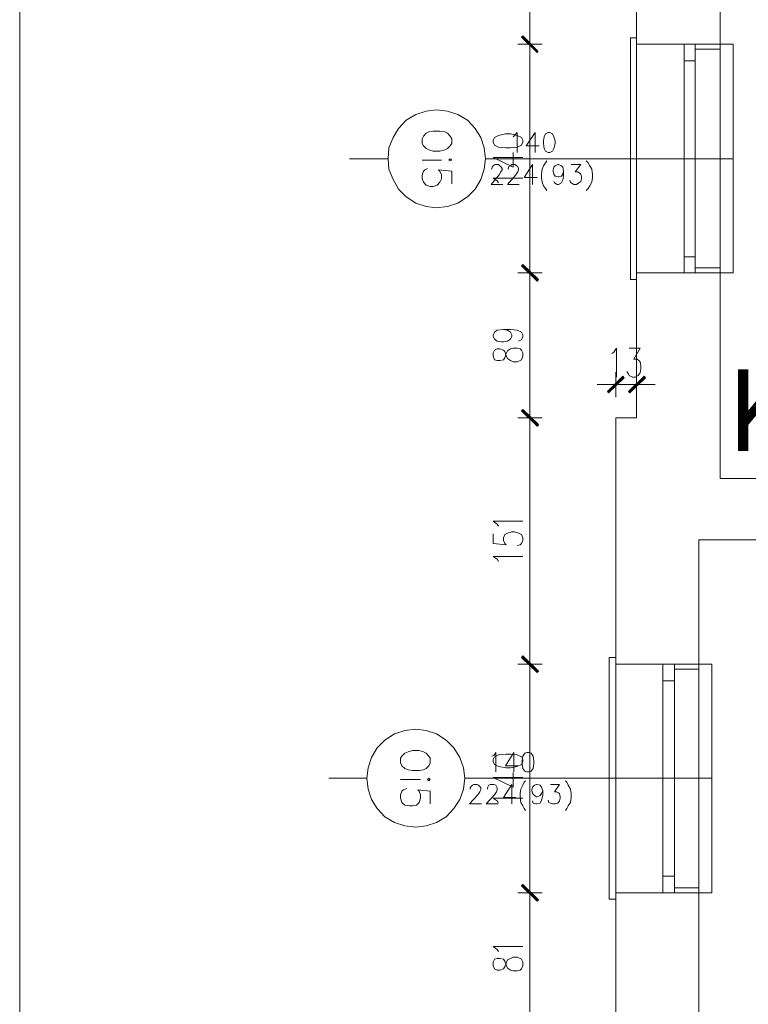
# Model space of a CAD drawing. Header units: inches. Extents: x -1441 to 3871, y -4351 to 2413.
# Tile 13 of 256: x -1441 to -994, y -2587 to -1984. Entities that reach past the tile are written whole.
import ezdxf

# ---------------------------------------------------------------- set-up
doc = ezdxf.new("R2010")
doc.units = ezdxf.units.IN
doc.header["$MEASUREMENT"] = 0
for name, color, linetype in [('at_Entity', 7, 'Continuous'), ('at_Rect', 7, 'Continuous'), ('at_Solid', 7, 'Continuous')]:
    doc.layers.add(name, color=color, linetype=linetype)

msp = doc.modelspace()

# ---------------------------------------------------------------- hatches: boundary and pattern name
at = {"layer": 'at_Solid', "lineweight": 15}
for points in [[(-1123.34835, -2002.94001), (-1133.50795, -1994.47725), (-1132.66215, -1993.62811)], [(-1132.66215, -1993.62811), (-1133.50795, -1994.47725), (-1123.34835, -2003.36457)], [(-1123.77339, -2003.78914), (-1123.34835, -2002.94001), (-1133.50795, -1994.47725)], [(-1133.50795, -1994.47725), (-1123.34835, -2003.36457), (-1123.77339, -2003.78914)], [(-1132.66215, -2133.73588), (-1133.50795, -2134.58502), (-1122.92569, -2143.05255)], [(-1123.34835, -2143.05255), (-1133.50795, -2134.58502), (-1132.66215, -2133.73588)], [(-1133.50795, -2134.58502), (-1122.92569, -2143.05255), (-1123.77339, -2143.89692)], [(-1123.77339, -2143.89692), (-1123.34835, -2143.05255), (-1133.50795, -2134.58502)], [(-1071.28569, -2202.31094), (-1080.17445, -2212.4672), (-1080.59711, -2211.62283)], [(-1070.43751, -2203.1553), (-1071.28569, -2202.31094), (-1080.17445, -2212.4672)], [(-1067.89773, -2211.62283), (-1067.05193, -2212.4672), (-1058.16317, -2202.31094)], [(-1067.05193, -2212.4672), (-1058.16317, -2202.31094), (-1057.31689, -2203.1553)], [(-1132.66215, -2222.62823), (-1133.50795, -2223.47737), (-1122.92569, -2232.3647)], [(-1122.92569, -2231.94013), (-1133.50795, -2223.47737), (-1132.66215, -2222.62823)], [(-1133.50795, -2223.47737), (-1122.92569, -2232.3647), (-1123.77339, -2232.7845)], [(-1123.77339, -2232.7845), (-1122.92569, -2231.94013), (-1133.50795, -2223.47737)], [(-1132.66215, -2373.74141), (-1133.50795, -2374.58578), (-1122.92569, -2383.05331)], [(-1122.92569, -2383.05331), (-1133.50795, -2374.58578), (-1132.66215, -2373.74141)], [(-1133.50795, -2374.58578), (-1122.92569, -2383.05331), (-1123.77339, -2383.90244)], [(-1123.77339, -2383.90244), (-1122.92569, -2383.05331), (-1133.50795, -2374.58578)], [(-1132.66215, -2513.84918), (-1133.50795, -2514.69832), (-1122.92569, -2523.16108)], [(-1122.92569, -2523.16108), (-1133.50795, -2514.27375), (-1132.66215, -2513.84918)], [(-1123.77339, -2524.01022), (-1122.92569, -2523.16108), (-1133.50795, -2514.27375)], [(-1133.50795, -2514.69832), (-1122.92569, -2523.16108), (-1123.77339, -2524.01022)]]:
    msp.add_hatch(color=7, dxfattribs=at).paths.add_polyline_path(points)

# ---------------------------------------------------------------- linework, layer by layer
at = {"layer": 'at_Entity', "color": 7, "lineweight": 15}
for p, q in [((-1062.82007, -875.72358), (-1062.82007, -2227.70875)), ((-1011.60083, -875.72358), (-1011.60083, -2264.95633)), ((-1128.42839, -1933.52059), (-1128.42839, -1993.20831)), ((-1128.42839, -1990.66567), (-1128.42839, -2007.17615)), ((-1128.42839, -2007.17615), (-1128.42839, -1990.66567)), ((-1133.50795, -1994.47725), (-1132.66215, -1993.62811)), ((-1132.66215, -1993.62811), (-1133.50795, -1994.47725)), ((-1123.34835, -2002.94001), (-1133.50795, -1994.47725)), ((-1133.50795, -1994.47725), (-1123.77339, -2003.78914)), ((-1123.34835, -2002.94001), (-1133.50795, -1994.47725)), ((-1133.50795, -1994.47725), (-1123.34835, -2003.36457)), ((-1133.50795, -1994.47725), (-1123.34835, -2003.36457)), ((-1123.77339, -2003.78914), (-1133.50795, -1994.47725)), ((-1133.08529, -1994.05268), (-1123.34835, -2003.36457)), ((-1123.34835, -2003.78914), (-1133.08529, -1994.05268)), ((-1132.66215, -1993.62811), (-1123.34835, -2002.94001)), ((-1123.34835, -2003.36457), (-1132.66215, -1993.62811)), ((-1066.62879, -2143.05255), (-1066.62879, -1994.89705)), ((-1066.62879, -1994.89705), (-1062.82007, -1994.89705)), ((-1062.82007, -2143.05255), (-1062.82007, -1994.89705)), ((-1120.81047, -1998.70863), (-1135.62507, -1998.70863)), ((-1135.62507, -1998.70863), (-1120.81047, -1998.70863)), ((-1123.77339, -2003.78914), (-1123.34835, -2002.94001)), ((-1123.34835, -2003.36457), (-1123.77339, -2003.78914)), ((-1062.82007, -1998.70863), (-1011.60083, -1998.70863)), ((-1026.84238, -1998.70863), (-1062.82007, -1998.70863)), ((-1026.84238, -2001.67107), (-1011.60083, -2001.67107)), ((-1011.60083, -1998.70863), (-1003.55787, -1998.70863)), ((-1011.60083, -2138.8164), (-1011.60083, -1998.70863)), ((-1003.55787, -1998.70863), (-1003.55787, -2138.8164)), ((-1128.42839, -2004.63351), (-1128.42839, -2133.31609)), ((-1033.61163, -2129.07994), (-1033.61163, -2008.86489)), ((-1026.84238, -2129.07994), (-1026.84238, -2008.86489)), ((-1198.27238, -2041.88586), (-1191.92197, -2039.76779)), ((-1191.92197, -2039.76779), (-1185.57299, -2038.91865)), ((-1185.57299, -2038.91865), (-1178.80135, -2039.76779)), ((-1178.80135, -2039.76779), (-1172.45047, -2041.88586)), ((-1208.85321, -2050.34862), (-1204.19821, -2045.26811)), ((-1204.19821, -2045.26811), (-1198.27238, -2041.88586)), ((-1172.45047, -2041.88586), (-1166.52463, -2045.26811)), ((-1166.52463, -2045.26811), (-1161.86821, -2050.34862)), ((-1212.2407, -2055.85371), (-1208.85321, -2050.34862)), ((-1187.68963, -2052.04213), (-1190.22989, -2052.4667)), ((-1183.45587, -2052.04213), (-1187.68963, -2052.04213)), ((-1180.49343, -2052.4667), (-1183.45587, -2052.04213)), ((-1161.86821, -2050.34862), (-1158.48215, -2055.85371)), ((-1214.78095, -2062.20316), (-1212.2407, -2055.85371)), ((-1193.61547, -2055.00457), (-1194.46175, -2056.69808)), ((-1194.46175, -2056.69808), (-1194.46175, -2059.66052)), ((-1191.92197, -2053.31106), (-1193.61547, -2055.00457)), ((-1190.22989, -2052.4667), (-1191.92197, -2053.31106)), ((-1178.80135, -2053.31106), (-1180.49343, -2052.4667)), ((-1177.10737, -2055.00457), (-1178.80135, -2053.31106)), ((-1176.2611, -2056.69808), (-1177.10737, -2055.00457)), ((-1176.2611, -2059.66052), (-1176.2611, -2056.69808)), ((-1158.48215, -2055.85371), (-1156.36503, -2062.20316)), ((-1150.01653, -2055.85371), (-1150.86233, -2057.54721)), ((-1150.86233, -2057.54721), (-1150.86233, -2058.81615)), ((-1147.47675, -2054.58477), (-1150.01653, -2055.85371)), ((-1143.24441, -2053.73563), (-1147.47675, -2054.58477)), ((-1140.28197, -2053.73563), (-1143.24441, -2053.73563)), ((-1136.04821, -2054.58477), (-1140.28197, -2053.73563)), ((-1138.58799, -2055.42914), (-1137.74171, -2054.58477)), ((-1137.74171, -2054.58477), (-1136.04821, -2052.89127)), ((-1136.04821, -2052.89127), (-1136.04821, -2065.1656)), ((-1133.50795, -2055.85371), (-1136.04821, -2054.58477)), ((-1132.66215, -2057.54721), (-1133.50795, -2055.85371)), ((-1132.66215, -2058.81615), (-1132.66215, -2057.54721)), ((-1125.04233, -2052.89127), (-1130.54503, -2060.92945)), ((-1125.04233, -2052.89127), (-1125.04233, -2065.1656)), ((-1119.53963, -2055.42914), (-1119.96277, -2057.96701)), ((-1119.96277, -2057.96701), (-1119.96277, -2059.66052)), ((-1118.69383, -2053.73563), (-1119.53963, -2055.42914)), ((-1116.99985, -2052.89127), (-1118.69383, -2053.73563)), ((-1116.15357, -2052.89127), (-1116.99985, -2052.89127)), ((-1114.46007, -2053.73563), (-1116.15357, -2052.89127)), ((-1113.61379, -2055.42914), (-1114.46007, -2053.73563)), ((-1112.76799, -2057.96701), (-1113.61379, -2055.42914)), ((-1112.76799, -2059.66052), (-1112.76799, -2057.96701)), ((-1215.20362, -2068.97241), (-1214.78095, -2062.20316)), ((-1194.46175, -2059.66052), (-1193.61547, -2060.92945)), ((-1193.61547, -2060.92945), (-1191.92197, -2062.62773)), ((-1191.92197, -2062.62773), (-1190.22989, -2063.4721)), ((-1190.22989, -2063.4721), (-1187.68963, -2064.31647)), ((-1187.68963, -2064.31647), (-1183.45587, -2064.31647)), ((-1183.45587, -2064.31647), (-1180.49343, -2063.4721)), ((-1180.49343, -2063.4721), (-1178.80135, -2062.62773)), ((-1178.80135, -2062.62773), (-1177.10737, -2060.92945)), ((-1177.10737, -2060.92945), (-1176.2611, -2059.66052)), ((-1156.36503, -2062.20316), (-1155.51923, -2068.97241)), ((-1150.86233, -2058.81615), (-1150.01653, -2060.50966)), ((-1150.01653, -2060.50966), (-1147.47675, -2061.77859)), ((-1147.47675, -2061.77859), (-1143.24441, -2062.20316)), ((-1143.24441, -2062.20316), (-1140.28197, -2062.20316)), ((-1140.28197, -2062.20316), (-1136.04821, -2061.77859)), ((-1136.04821, -2061.77859), (-1133.50795, -2060.50966)), ((-1133.50795, -2060.50966), (-1132.66215, -2058.81615)), ((-1130.54503, -2060.92945), (-1122.50255, -2060.92945)), ((-1119.96277, -2059.66052), (-1119.53963, -2062.62773)), ((-1119.53963, -2062.62773), (-1118.69383, -2064.31647)), ((-1118.69383, -2064.31647), (-1116.99985, -2065.1656)), ((-1116.15357, -2065.1656), (-1114.46007, -2064.31647)), ((-1114.46007, -2064.31647), (-1113.61379, -2062.62773)), ((-1113.61379, -2062.62773), (-1112.76799, -2059.66052)), ((-1215.20362, -2068.97241), (-1238.90697, -2068.97241)), ((-1214.78095, -2075.32187), (-1215.20362, -2068.97241)), ((-1182.61007, -2069.82155), (-1194.46175, -2069.82155)), ((-1177.10737, -2068.97241), (-1177.95317, -2069.82155)), ((-1177.95317, -2069.82155), (-1177.10737, -2070.24135)), ((-1176.2611, -2069.82155), (-1177.10737, -2068.97241)), ((-1177.10737, -2070.24135), (-1176.2611, -2069.82155)), ((-1155.51923, -2068.97241), (-1156.36503, -2075.32187)), ((-1003.55787, -2068.97241), (-1155.51923, -2068.97241)), ((-1150.86233, -2068.12805), (-1138.58799, -2074.05293)), ((-1150.86233, -2068.12805), (-1132.66215, -2068.12805)), ((-1138.58799, -2074.05293), (-1138.58799, -2065.1656)), ((-1117.84755, -2070.24135), (-1118.69383, -2071.51506)), ((-1116.99985, -2065.1656), (-1116.15357, -2065.1656)), ((-1093.71963, -2070.24135), (-1092.44879, -2071.51506)), ((-1212.2407, -2081.67609), (-1214.78095, -2075.32187)), ((-1193.61547, -2076.59557), (-1192.76967, -2075.74644)), ((-1192.76967, -2075.74644), (-1191.07569, -2074.90207)), ((-1176.2611, -2076.59557), (-1184.30405, -2075.74644)), ((-1184.30405, -2075.74644), (-1183.45587, -2076.59557)), ((-1156.36503, -2075.32187), (-1158.48215, -2081.67609)), ((-1151.71051, -2074.90207), (-1151.28737, -2073.63313)), ((-1151.71051, -2075.32187), (-1151.71051, -2074.90207)), ((-1151.28737, -2073.63313), (-1150.86233, -2073.20856)), ((-1150.86233, -2073.20856), (-1149.59339, -2072.35942)), ((-1149.59339, -2072.35942), (-1147.47675, -2072.35942)), ((-1147.47675, -2072.35942), (-1146.63047, -2073.20856)), ((-1146.63047, -2073.20856), (-1146.20733, -2073.63313)), ((-1146.20733, -2073.63313), (-1145.35963, -2074.90207)), ((-1145.35963, -2075.74644), (-1146.20733, -2077.01537)), ((-1145.35963, -2074.90207), (-1145.35963, -2075.74644)), ((-1141.55091, -2074.90207), (-1141.12777, -2073.63313)), ((-1141.55091, -2075.32187), (-1141.55091, -2074.90207)), ((-1141.12777, -2073.63313), (-1140.28197, -2073.20856)), ((-1140.28197, -2073.20856), (-1139.43379, -2072.35942)), ((-1139.43379, -2072.35942), (-1137.31905, -2072.35942)), ((-1137.31905, -2072.35942), (-1136.47087, -2073.20856)), ((-1136.47087, -2073.20856), (-1135.62507, -2073.63313)), ((-1135.62507, -2073.63313), (-1135.20193, -2074.90207)), ((-1135.20193, -2075.74644), (-1135.62507, -2077.01537)), ((-1135.20193, -2074.90207), (-1135.20193, -2075.74644)), ((-1126.73631, -2072.35942), (-1131.81588, -2080.40238)), ((-1126.73631, -2072.35942), (-1126.73631, -2084.63853)), ((-1120.81047, -2075.32187), (-1121.23361, -2078.28431)), ((-1119.96277, -2073.20856), (-1120.81047, -2075.32187)), ((-1118.69383, -2071.51506), (-1119.96277, -2073.20856)), ((-1114.03693, -2075.74644), (-1113.61379, -2074.05293)), ((-1114.03693, -2076.59557), (-1114.03693, -2075.74644)), ((-1113.61379, -2074.05293), (-1112.76799, -2073.20856)), ((-1112.76799, -2073.20856), (-1111.07401, -2072.35942)), ((-1111.07401, -2072.35942), (-1110.65087, -2072.35942)), ((-1110.65087, -2072.35942), (-1108.95689, -2073.20856)), ((-1108.95689, -2073.20856), (-1108.11109, -2074.05293)), ((-1108.11109, -2074.05293), (-1107.68795, -2076.59557)), ((-1103.03153, -2072.35942), (-1097.10569, -2072.35942)), ((-1097.10569, -2072.35942), (-1100.49127, -2077.01537)), ((-1092.44879, -2071.51506), (-1091.60299, -2073.20856)), ((-1091.60299, -2073.20856), (-1090.33357, -2075.32187)), ((-1090.33357, -2075.32187), (-1089.90901, -2078.28431)), ((-1208.85321, -2087.60098), (-1212.2407, -2081.67609)), ((-1194.46175, -2078.70888), (-1193.61547, -2076.59557)), ((-1194.46175, -2081.24675), (-1194.46175, -2078.70888)), ((-1193.61547, -2083.36483), (-1194.46175, -2081.24675)), ((-1183.45587, -2076.59557), (-1182.61007, -2078.70888)), ((-1182.61007, -2081.24675), (-1183.45587, -2083.36483)), ((-1182.61007, -2078.70888), (-1182.61007, -2081.24675)), ((-1176.2611, -2084.21396), (-1176.2611, -2076.59557)), ((-1158.48215, -2081.67609), (-1161.86821, -2087.60098)), ((-1147.05361, -2078.70888), (-1152.13317, -2084.63853)), ((-1148.32445, -2082.52046), (-1150.86233, -2080.82695)), ((-1150.86233, -2080.82695), (-1132.66215, -2080.82695)), ((-1146.20733, -2077.01537), (-1147.05361, -2078.70888)), ((-1136.89401, -2078.70888), (-1141.97357, -2084.63853)), ((-1135.62507, -2077.01537), (-1136.89401, -2078.70888)), ((-1131.81588, -2080.40238), (-1123.77339, -2080.40238)), ((-1121.23361, -2078.28431), (-1121.23361, -2080.40238)), ((-1121.23361, -2080.40238), (-1120.81047, -2083.36483)), ((-1113.61379, -2078.28431), (-1114.03693, -2076.59557)), ((-1112.76799, -2079.55802), (-1113.61379, -2078.28431)), ((-1111.07401, -2079.97781), (-1112.76799, -2079.55802)), ((-1110.65087, -2079.97781), (-1111.07401, -2079.97781)), ((-1108.95689, -2079.55802), (-1110.65087, -2079.97781)), ((-1108.11109, -2078.28431), (-1108.95689, -2079.55802)), ((-1108.11109, -2082.09589), (-1108.95689, -2083.7894)), ((-1107.68795, -2076.59557), (-1108.11109, -2078.28431)), ((-1107.68795, -2079.55802), (-1108.11109, -2082.09589)), ((-1107.68795, -2076.59557), (-1107.68795, -2079.55802)), ((-1103.45419, -2083.36483), (-1103.87733, -2082.09589)), ((-1100.49127, -2077.01537), (-1098.79967, -2077.01537)), ((-1098.79967, -2077.01537), (-1097.95149, -2077.86451)), ((-1097.95149, -2077.86451), (-1097.10569, -2078.28431)), ((-1097.10569, -2078.28431), (-1096.68255, -2079.97781)), ((-1096.68255, -2081.24675), (-1097.10569, -2082.94503)), ((-1096.68255, -2079.97781), (-1096.68255, -2081.24675)), ((-1089.90901, -2080.40238), (-1090.33357, -2083.36483)), ((-1089.90901, -2078.28431), (-1089.90901, -2080.40238)), ((-1204.19821, -2092.25215), (-1208.85321, -2087.60098)), ((-1191.92197, -2085.05833), (-1193.61547, -2083.36483)), ((-1189.38171, -2085.90747), (-1191.92197, -2085.05833)), ((-1187.68963, -2085.90747), (-1189.38171, -2085.90747)), ((-1185.14985, -2085.05833), (-1187.68963, -2085.90747)), ((-1183.45587, -2083.36483), (-1185.14985, -2085.05833)), ((-1161.86821, -2087.60098), (-1166.52463, -2092.25215)), ((-1152.13317, -2084.63853), (-1144.93649, -2084.63853)), ((-1147.47675, -2083.7894), (-1148.32445, -2082.52046)), ((-1141.97357, -2084.63853), (-1134.77879, -2084.63853)), ((-1120.81047, -2083.36483), (-1119.96277, -2085.4829)), ((-1119.96277, -2085.4829), (-1118.69383, -2087.17641)), ((-1118.69383, -2087.17641), (-1117.84755, -2088.44534)), ((-1113.19065, -2083.7894), (-1113.61379, -2082.94503)), ((-1111.49715, -2084.63853), (-1113.19065, -2083.7894)), ((-1110.65087, -2084.63853), (-1111.49715, -2084.63853)), ((-1108.95689, -2083.7894), (-1110.65087, -2084.63853)), ((-1103.03153, -2083.7894), (-1103.45419, -2083.36483)), ((-1101.33945, -2084.63853), (-1103.03153, -2083.7894)), ((-1099.64547, -2084.63853), (-1101.33945, -2084.63853)), ((-1098.37463, -2083.7894), (-1099.64547, -2084.63853)), ((-1097.10569, -2082.94503), (-1098.37463, -2083.7894)), ((-1092.44879, -2087.17641), (-1093.71963, -2088.44534)), ((-1091.60299, -2085.4829), (-1092.44879, -2087.17641)), ((-1090.33357, -2083.36483), (-1091.60299, -2085.4829)), ((-1198.27238, -2096.06373), (-1204.19821, -2092.25215)), ((-1166.52463, -2092.25215), (-1172.45047, -2096.06373)), ((-1191.92197, -2098.18181), (-1198.27238, -2096.06373)), ((-1185.57299, -2099.02618), (-1191.92197, -2098.18181)), ((-1178.80135, -2098.18181), (-1185.57299, -2099.02618)), ((-1172.45047, -2096.06373), (-1178.80135, -2098.18181)), ((-1132.66215, -2133.73588), (-1133.50795, -2134.58502)), ((-1133.50795, -2134.58502), (-1132.66215, -2133.73588)), ((-1133.50795, -2134.58502), (-1122.92569, -2143.05255)), ((-1133.50795, -2134.58502), (-1122.92569, -2143.05255)), ((-1123.77339, -2143.89692), (-1133.50795, -2134.58502)), ((-1123.34835, -2143.05255), (-1133.50795, -2134.58502)), ((-1133.50795, -2134.58502), (-1123.77339, -2143.89692)), ((-1123.34835, -2143.05255), (-1133.50795, -2134.58502)), ((-1123.34835, -2143.47235), (-1133.08529, -2134.16045)), ((-1133.08529, -2134.16045), (-1123.34835, -2143.47235)), ((-1122.92569, -2143.05255), (-1132.66215, -2133.73588)), ((-1132.66215, -2133.73588), (-1123.34835, -2143.05255)), ((-1128.42839, -2147.28393), (-1128.42839, -2130.77344)), ((-1128.42839, -2130.77344), (-1128.42839, -2147.28393)), ((-1026.84238, -2135.85396), (-1011.60083, -2135.85396)), ((-1135.62507, -2138.8164), (-1120.81047, -2138.8164)), ((-1120.81047, -2138.8164), (-1135.62507, -2138.8164)), ((-1026.84238, -2138.8164), (-1062.82007, -2138.8164)), ((-1062.82007, -2138.8164), (-1011.60083, -2138.8164)), ((-1003.55787, -2138.8164), (-1011.60083, -2138.8164)), ((-1128.42839, -2222.20366), (-1128.42839, -2144.32149)), ((-1122.92569, -2143.05255), (-1123.77339, -2143.89692)), ((-1123.77339, -2143.89692), (-1123.34835, -2143.05255)), ((-1062.82007, -2143.05255), (-1066.62879, -2143.05255)), ((-1150.86233, -2176.91312), (-1150.01653, -2175.21962)), ((-1150.86233, -2177.75749), (-1150.86233, -2176.91312)), ((-1150.01653, -2179.451), (-1150.86233, -2177.75749)), ((-1150.01653, -2175.21962), (-1148.32445, -2173.95068)), ((-1148.32445, -2173.95068), (-1144.51383, -2173.52611)), ((-1144.51383, -2173.52611), (-1141.97357, -2173.95068)), ((-1144.51383, -2173.52611), (-1140.28197, -2173.52611)), ((-1141.97357, -2173.95068), (-1140.28197, -2175.21962)), ((-1140.28197, -2173.52611), (-1136.04821, -2173.95068)), ((-1140.28197, -2175.21962), (-1139.43379, -2176.91312)), ((-1139.43379, -2177.75749), (-1140.28197, -2179.451)), ((-1139.43379, -2176.91312), (-1139.43379, -2177.75749)), ((-1136.04821, -2173.95068), (-1133.50795, -2175.21962)), ((-1133.50795, -2175.21962), (-1132.66215, -2176.91312)), ((-1132.66215, -2178.18206), (-1133.50795, -2179.87556)), ((-1132.66215, -2176.91312), (-1132.66215, -2178.18206)), ((-1148.32445, -2180.71993), (-1150.01653, -2179.451)), ((-1145.78467, -2181.1445), (-1148.32445, -2180.71993)), ((-1144.51383, -2181.1445), (-1145.78467, -2181.1445)), ((-1141.97357, -2180.71993), (-1144.51383, -2181.1445)), ((-1140.28197, -2179.451), (-1141.97357, -2180.71993)), ((-1140.28197, -2185.38065), (-1138.58799, -2184.95608)), ((-1138.58799, -2184.95608), (-1136.04821, -2184.95608)), ((-1136.04821, -2184.95608), (-1134.35423, -2185.38065)), ((-1133.50795, -2179.87556), (-1135.20193, -2180.71993)), ((-1076.78839, -2187.49395), (-1075.09441, -2184.95608)), ((-1075.09441, -2184.95608), (-1075.09441, -2202.73073)), ((-1067.47459, -2184.95608), (-1060.70295, -2184.95608)), ((-1060.70295, -2184.95608), (-1064.51215, -2191.72533)), ((-1150.01653, -2186.22502), (-1150.86233, -2187.91852)), ((-1150.86233, -2187.91852), (-1150.86233, -2190.0366)), ((-1150.86233, -2190.0366), (-1150.01653, -2192.15467)), ((-1148.32445, -2185.38065), (-1150.01653, -2186.22502)), ((-1146.63047, -2185.38065), (-1148.32445, -2185.38065)), ((-1144.51383, -2186.22502), (-1146.63047, -2185.38065)), ((-1143.66755, -2187.07416), (-1144.51383, -2186.22502)), ((-1144.51383, -2192.15467), (-1143.66755, -2190.88097)), ((-1142.82175, -2189.61203), (-1143.66755, -2187.07416)), ((-1143.66755, -2190.88097), (-1142.82175, -2188.34309)), ((-1142.82175, -2188.34309), (-1141.97357, -2186.64959)), ((-1141.97357, -2191.30553), (-1142.82175, -2189.61203)), ((-1141.97357, -2186.64959), (-1140.28197, -2185.38065)), ((-1134.35423, -2185.38065), (-1133.50795, -2186.22502)), ((-1133.50795, -2186.22502), (-1132.66215, -2187.91852)), ((-1132.66215, -2190.0366), (-1133.50795, -2192.15467)), ((-1132.66215, -2187.91852), (-1132.66215, -2190.0366)), ((-1078.05733, -2188.34309), (-1076.78839, -2187.49395)), ((-1150.01653, -2192.15467), (-1148.32445, -2192.57447)), ((-1148.32445, -2192.57447), (-1146.63047, -2192.57447)), ((-1146.63047, -2192.57447), (-1144.51383, -2192.15467)), ((-1140.28197, -2192.57447), (-1141.97357, -2191.30553)), ((-1138.58799, -2193.42361), (-1140.28197, -2192.57447)), ((-1136.04821, -2193.42361), (-1138.58799, -2193.42361)), ((-1134.35423, -2192.57447), (-1136.04821, -2193.42361)), ((-1133.50795, -2192.15467), (-1134.35423, -2192.57447)), ((-1064.51215, -2191.72533), (-1062.39503, -2191.72533)), ((-1062.39503, -2191.72533), (-1061.54923, -2192.57447)), ((-1061.54923, -2192.57447), (-1060.70295, -2193.42361)), ((-1060.70295, -2193.42361), (-1060.27981, -2195.96148)), ((-1060.27981, -2195.96148), (-1060.27981, -2197.65499)), ((-1080.59711, -2211.62283), (-1071.28569, -2202.31094)), ((-1071.28569, -2202.31094), (-1080.17445, -2212.4672)), ((-1071.28569, -2202.31094), (-1080.17445, -2212.4672)), ((-1080.17445, -2212.0474), (-1070.86255, -2202.73073)), ((-1080.17445, -2212.4672), (-1070.43751, -2203.1553)), ((-1075.51755, -2199.76829), (-1075.51755, -2215.00984)), ((-1070.43751, -2203.1553), (-1071.28569, -2202.31094)), ((-1067.89773, -2201.042), (-1068.74591, -2199.34849)), ((-1067.47459, -2201.88637), (-1067.89773, -2201.042)), ((-1058.16317, -2202.31094), (-1067.89773, -2211.62283)), ((-1065.35985, -2202.73073), (-1067.47459, -2201.88637)), ((-1057.74003, -2202.73073), (-1067.47459, -2212.0474)), ((-1067.05193, -2212.4672), (-1058.16317, -2202.31094)), ((-1067.05193, -2212.4672), (-1058.16317, -2202.31094)), ((-1057.31689, -2203.1553), (-1067.05193, -2212.4672)), ((-1063.66587, -2202.73073), (-1065.35985, -2202.73073)), ((-1061.97189, -2201.88637), (-1063.66587, -2202.73073)), ((-1062.82007, -2215.00984), (-1062.82007, -2199.76829)), ((-1060.70295, -2200.19286), (-1061.97189, -2201.88637)), ((-1060.27981, -2197.65499), (-1060.70295, -2200.19286)), ((-1058.16317, -2202.31094), (-1057.31689, -2203.1553)), ((-1081.44339, -2207.39145), (-1086.94609, -2207.39145)), ((-1083.98317, -2207.39145), (-1067.47459, -2207.39145)), ((-1062.82007, -2207.39145), (-1075.51755, -2207.39145)), ((-1054.35445, -2207.39145), (-1070.86255, -2207.39145)), ((-1056.89232, -2207.39145), (-1051.38962, -2207.39145)), ((-1080.17445, -2212.4672), (-1080.59711, -2211.62283)), ((-1067.89773, -2211.62283), (-1067.05193, -2212.4672)), ((-1128.42839, -2236.17151), (-1128.42839, -2219.66579)), ((-1128.42839, -2219.66579), (-1128.42839, -2236.17151)), ((-1132.66215, -2222.62823), (-1133.50795, -2223.47737)), ((-1133.50795, -2223.47737), (-1132.66215, -2222.62823)), ((-1133.50795, -2223.47737), (-1122.92569, -2232.3647)), ((-1133.50795, -2223.47737), (-1122.92569, -2232.3647)), ((-1123.77339, -2232.7845), (-1133.50795, -2223.47737)), ((-1122.92569, -2231.94013), (-1133.50795, -2223.47737)), ((-1133.50795, -2223.47737), (-1123.77339, -2232.7845)), ((-1122.92569, -2231.94013), (-1133.50795, -2223.47737)), ((-1123.34835, -2232.3647), (-1133.08529, -2223.0528)), ((-1133.08529, -2223.0528), (-1123.34835, -2232.3647)), ((-1122.92569, -2232.3647), (-1132.66215, -2222.62823)), ((-1132.66215, -2222.62823), (-1122.92569, -2231.94013)), ((-1135.62507, -2227.70875), (-1120.81047, -2227.70875)), ((-1120.81047, -2227.70875), (-1135.62507, -2227.70875)), ((-1123.77339, -2232.7845), (-1122.92569, -2231.94013)), ((-1122.92569, -2232.3647), (-1123.77339, -2232.7845)), ((-1075.51755, -2227.70875), (-1075.51755, -3113.65071)), ((-1075.51755, -2227.70875), (-1062.82007, -2227.70875)), ((-1128.42839, -2373.31684), (-1128.42839, -2233.63363)), ((-1011.60083, -2264.95633), (-468.51981, -2264.95633)), ((-1148.32445, -2292.89202), (-1150.86233, -2291.19851)), ((-1150.86233, -2291.19851), (-1132.66215, -2291.19851)), ((-1147.47675, -2294.16096), (-1148.32445, -2292.89202)), ((-1150.86233, -2298.82167), (-1150.86233, -2304.74656)), ((-1144.51383, -2301.35955), (-1143.66755, -2299.24147)), ((-1143.66755, -2299.24147), (-1141.97357, -2298.39711)), ((-1141.97357, -2298.39711), (-1139.43379, -2297.55274)), ((-1139.43379, -2297.55274), (-1137.74171, -2297.55274)), ((-1137.74171, -2297.55274), (-1135.20193, -2298.39711)), ((-1135.20193, -2298.39711), (-1133.50795, -2299.24147)), ((-1133.50795, -2299.24147), (-1132.66215, -2301.35955)), ((-1150.86233, -2304.74656), (-1142.82175, -2305.5957)), ((-1144.51383, -2303.05305), (-1144.51383, -2301.35955)), ((-1143.66755, -2304.74656), (-1144.51383, -2303.05305)), ((-1142.82175, -2305.5957), (-1143.66755, -2304.74656)), ((-1134.35423, -2305.5957), (-1136.04821, -2306.0155)), ((-1133.50795, -2304.74656), (-1134.35423, -2305.5957)), ((-1132.66215, -2303.05305), (-1133.50795, -2304.74656)), ((-1132.66215, -2301.35955), (-1132.66215, -2303.05305)), ((-1024.7243, -2302.62848), (-436.77255, -2302.62848)), ((-1024.7243, -2376.70385), (-1024.7243, -2302.62848)), ((-1148.32445, -2314.48302), (-1150.86233, -2312.78952)), ((-1150.86233, -2312.78952), (-1132.66215, -2312.78952)), ((-1147.47675, -2315.75196), (-1148.32445, -2314.48302)), ((-1128.42839, -2386.86489), (-1128.42839, -2370.3544)), ((-1128.42839, -2370.3544), (-1128.42839, -2386.86489)), ((-1132.66215, -2373.74141), (-1133.50795, -2374.58578)), ((-1133.50795, -2374.58578), (-1132.66215, -2373.74141)), ((-1133.50795, -2374.58578), (-1122.92569, -2383.05331)), ((-1133.50795, -2374.58578), (-1122.92569, -2383.05331)), ((-1123.77339, -2383.90244), (-1133.50795, -2374.58578)), ((-1122.92569, -2383.05331), (-1133.50795, -2374.58578)), ((-1133.50795, -2374.58578), (-1123.77339, -2383.90244)), ((-1122.92569, -2383.05331), (-1133.50795, -2374.58578)), ((-1123.34835, -2383.47787), (-1133.08529, -2374.16598)), ((-1133.08529, -2374.16598), (-1123.34835, -2383.47787)), ((-1122.92569, -2383.05331), (-1132.66215, -2373.74141)), ((-1132.66215, -2373.74141), (-1122.92569, -2383.05331)), ((-1079.75131, -2522.74128), (-1079.75131, -2374.58578)), ((-1079.75131, -2374.58578), (-1075.51755, -2374.58578)), ((-1075.51755, -2522.74128), (-1075.51755, -2374.58578)), ((-1024.7243, -2376.70385), (-1024.7243, -3068.77997)), ((-1135.62507, -2378.82193), (-1120.81047, -2378.82193)), ((-1120.81047, -2378.82193), (-1135.62507, -2378.82193)), ((-1122.92569, -2383.05331), (-1123.77339, -2383.90244)), ((-1123.77339, -2383.90244), (-1122.92569, -2383.05331)), ((-1039.53795, -2378.82193), (-1075.51755, -2378.82193)), ((-1075.51755, -2378.82193), (-1024.7243, -2378.82193)), ((-1039.53795, -2381.78437), (-1024.7243, -2381.78437)), ((-1024.7243, -2378.82193), (-1016.68135, -2378.82193)), ((-1024.7243, -2518.9297), (-1024.7243, -2378.82193)), ((-1016.68135, -2378.82193), (-1016.68135, -2518.9297)), ((-1128.42839, -2513.00482), (-1128.42839, -2384.32224)), ((-1046.73463, -2508.77344), (-1046.73463, -2388.98296)), ((-1039.53795, -2508.77344), (-1039.53795, -2388.98296)), ((-1211.39299, -2421.57459), (-1205.04401, -2419.45652)), ((-1205.04401, -2419.45652), (-1198.27238, -2418.61215)), ((-1198.27238, -2418.61215), (-1191.92197, -2419.45652)), ((-1191.92197, -2419.45652), (-1185.57299, -2421.57459)), ((-1221.97573, -2430.03735), (-1217.31883, -2425.38618)), ((-1217.31883, -2425.38618), (-1211.39299, -2421.57459)), ((-1185.57299, -2421.57459), (-1179.64715, -2425.38618)), ((-1179.64715, -2425.38618), (-1174.99025, -2430.03735)), ((-1225.36131, -2435.96701), (-1221.97573, -2430.03735)), ((-1200.38759, -2431.73086), (-1202.92737, -2432.58)), ((-1196.15573, -2431.73086), (-1200.38759, -2431.73086)), ((-1193.61547, -2432.58), (-1196.15573, -2431.73086)), ((-1174.99025, -2430.03735), (-1171.18153, -2435.96701)), ((-1227.47843, -2442.31646), (-1225.36131, -2435.96701)), ((-1206.738, -2435.11787), (-1207.58427, -2436.39158)), ((-1207.58427, -2436.39158), (-1207.58427, -2439.35402)), ((-1205.04401, -2433.42436), (-1206.738, -2435.11787)), ((-1202.92737, -2432.58), (-1205.04401, -2433.42436)), ((-1191.92197, -2433.42436), (-1193.61547, -2432.58)), ((-1190.22989, -2435.11787), (-1191.92197, -2433.42436)), ((-1189.38171, -2436.39158), (-1190.22989, -2435.11787)), ((-1189.38171, -2439.35402), (-1189.38171, -2436.39158)), ((-1171.18153, -2435.96701), (-1169.06441, -2442.31646)), ((-1151.71051, -2435.11787), (-1150.43967, -2434.6933)), ((-1150.01653, -2435.54244), (-1150.86233, -2437.23594)), ((-1150.86233, -2437.23594), (-1150.86233, -2438.50488)), ((-1150.86233, -2438.50488), (-1150.01653, -2440.19839)), ((-1150.43967, -2434.6933), (-1149.17025, -2433.00457)), ((-1147.47675, -2434.2735), (-1150.01653, -2435.54244)), ((-1149.17025, -2433.00457), (-1149.17025, -2444.85433)), ((-1142.82175, -2433.84893), (-1147.47675, -2434.2735)), ((-1138.16485, -2433.00457), (-1143.24441, -2441.04275)), ((-1140.28197, -2433.84893), (-1142.82175, -2433.84893)), ((-1136.04821, -2434.2735), (-1140.28197, -2433.84893)), ((-1138.16485, -2433.00457), (-1138.16485, -2444.85433)), ((-1133.50795, -2435.54244), (-1136.04821, -2434.2735)), ((-1132.66215, -2437.23594), (-1133.50795, -2435.54244)), ((-1133.50795, -2440.19839), (-1132.66215, -2438.50488)), ((-1132.66215, -2435.11787), (-1133.08529, -2438.08031)), ((-1133.08529, -2438.08031), (-1133.08529, -2439.77382)), ((-1131.39131, -2433.42436), (-1132.66215, -2435.11787)), ((-1132.66215, -2438.50488), (-1132.66215, -2437.23594)), ((-1130.12237, -2433.00457), (-1131.39131, -2433.42436)), ((-1128.85153, -2433.00457), (-1130.12237, -2433.00457)), ((-1127.58211, -2433.42436), (-1128.85153, -2433.00457)), ((-1126.31317, -2435.11787), (-1127.58211, -2433.42436)), ((-1125.88861, -2438.08031), (-1126.31317, -2435.11787)), ((-1125.88861, -2439.77382), (-1125.88861, -2438.08031)), ((-1228.32423, -2448.66591), (-1227.47843, -2442.31646)), ((-1207.58427, -2439.35402), (-1206.738, -2441.04275)), ((-1206.738, -2441.04275), (-1205.04401, -2442.73626)), ((-1205.04401, -2442.73626), (-1202.92737, -2443.5854)), ((-1202.92737, -2443.5854), (-1200.38759, -2444.00997)), ((-1200.38759, -2444.00997), (-1196.15573, -2444.00997)), ((-1196.15573, -2444.00997), (-1193.61547, -2443.5854)), ((-1193.61547, -2443.5854), (-1191.92197, -2442.73626)), ((-1191.92197, -2442.73626), (-1190.22989, -2441.04275)), ((-1190.22989, -2441.04275), (-1189.38171, -2439.35402)), ((-1169.06441, -2442.31646), (-1168.21861, -2448.66591)), ((-1150.01653, -2440.19839), (-1147.47675, -2441.46732)), ((-1147.47675, -2441.46732), (-1142.82175, -2442.31646)), ((-1143.24441, -2441.04275), (-1135.62507, -2441.04275)), ((-1142.82175, -2442.31646), (-1140.28197, -2442.31646)), ((-1140.28197, -2442.31646), (-1136.04821, -2441.46732)), ((-1136.04821, -2441.46732), (-1133.50795, -2440.19839)), ((-1133.08529, -2439.77382), (-1132.66215, -2442.73626)), ((-1132.66215, -2442.73626), (-1131.39131, -2444.42977)), ((-1131.39131, -2444.42977), (-1130.12237, -2444.85433)), ((-1128.85153, -2444.85433), (-1127.58211, -2444.42977)), ((-1127.58211, -2444.42977), (-1126.31317, -2442.73626)), ((-1126.31317, -2442.73626), (-1125.88861, -2439.77382)), ((-1228.32423, -2448.66591), (-1251.60635, -2448.66591)), ((-1227.47843, -2455.43994), (-1228.32423, -2448.66591)), ((-1195.30946, -2449.51028), (-1207.58427, -2449.51028)), ((-1190.22989, -2448.66591), (-1191.07569, -2449.51028)), ((-1191.07569, -2449.51028), (-1190.22989, -2450.35942)), ((-1189.38171, -2449.51028), (-1190.22989, -2448.66591)), ((-1190.22989, -2450.35942), (-1189.38171, -2449.51028)), ((-1168.21861, -2448.66591), (-1169.06441, -2455.43994)), ((-1016.68135, -2448.66591), (-1168.21861, -2448.66591)), ((-1150.86233, -2448.24135), (-1138.58799, -2454.16623)), ((-1150.86233, -2448.24135), (-1132.66215, -2448.24135)), ((-1138.58799, -2454.16623), (-1138.58799, -2445.2789)), ((-1130.96817, -2450.35942), (-1131.81588, -2451.20379)), ((-1130.12237, -2444.85433), (-1128.85153, -2444.85433)), ((-1106.41711, -2450.35942), (-1105.57131, -2451.20379)), ((-1225.36131, -2461.78462), (-1227.47843, -2455.43994)), ((-1206.738, -2456.70887), (-1205.89029, -2455.85974)), ((-1205.89029, -2455.85974), (-1203.77508, -2455.01537)), ((-1189.38171, -2456.70887), (-1197.00153, -2455.85974)), ((-1197.00153, -2455.85974), (-1196.15573, -2456.70887)), ((-1169.06441, -2455.43994), (-1171.18153, -2461.78462)), ((-1164.83065, -2454.5908), (-1164.40799, -2453.74166)), ((-1164.83065, -2455.43994), (-1164.83065, -2454.5908)), ((-1164.40799, -2453.74166), (-1163.56171, -2452.89729)), ((-1163.56171, -2452.89729), (-1162.71591, -2452.47272)), ((-1162.71591, -2452.47272), (-1160.59879, -2452.47272)), ((-1160.59879, -2452.47272), (-1159.75299, -2452.89729)), ((-1159.75299, -2452.89729), (-1158.90529, -2453.74166)), ((-1158.90529, -2453.74166), (-1158.48215, -2454.5908)), ((-1158.48215, -2455.85974), (-1158.90529, -2457.12867)), ((-1158.48215, -2454.5908), (-1158.48215, -2455.85974)), ((-1154.25029, -2454.5908), (-1153.82716, -2453.74166)), ((-1154.25029, -2455.43994), (-1154.25029, -2454.5908)), ((-1153.82716, -2453.74166), (-1153.40211, -2452.89729)), ((-1153.40211, -2452.89729), (-1152.55631, -2452.47272)), ((-1152.55631, -2452.47272), (-1150.43967, -2452.47272)), ((-1150.43967, -2452.47272), (-1149.17025, -2452.89729)), ((-1149.17025, -2452.89729), (-1148.74759, -2453.74166)), ((-1148.74759, -2453.74166), (-1148.32445, -2454.5908)), ((-1148.32445, -2455.85974), (-1148.74759, -2457.12867)), ((-1148.32445, -2454.5908), (-1148.32445, -2455.85974)), ((-1139.43379, -2452.47272), (-1144.51383, -2460.51568)), ((-1139.43379, -2452.47272), (-1139.43379, -2464.32726)), ((-1133.93109, -2455.43994), (-1134.35423, -2457.97781)), ((-1132.66215, -2452.89729), (-1133.93109, -2455.43994)), ((-1131.81588, -2451.20379), (-1132.66215, -2452.89729)), ((-1127.15945, -2455.85974), (-1126.73631, -2454.16623)), ((-1127.15945, -2456.2843), (-1127.15945, -2455.85974)), ((-1126.73631, -2457.97781), (-1127.15945, -2456.2843)), ((-1126.73631, -2454.16623), (-1125.46547, -2452.89729)), ((-1125.46547, -2452.89729), (-1124.19653, -2452.47272)), ((-1124.19653, -2452.47272), (-1123.77339, -2452.47272)), ((-1123.77339, -2452.47272), (-1122.07941, -2452.89729)), ((-1122.07941, -2452.89729), (-1121.23361, -2454.16623)), ((-1121.23361, -2454.16623), (-1120.38591, -2456.2843)), ((-1120.38591, -2456.2843), (-1121.23361, -2457.97781)), ((-1120.38591, -2456.2843), (-1120.38591, -2459.24675)), ((-1115.73091, -2452.47272), (-1110.22821, -2452.47272)), ((-1110.22821, -2452.47272), (-1113.19065, -2457.12867)), ((-1105.57131, -2451.20379), (-1104.72503, -2452.89729)), ((-1104.72503, -2452.89729), (-1103.45419, -2455.43994)), ((-1103.45419, -2455.43994), (-1103.03153, -2457.97781)), ((-1221.97573, -2467.28971), (-1225.36131, -2461.78462)), ((-1207.58427, -2458.82218), (-1206.738, -2456.70887)), ((-1207.58427, -2460.94025), (-1207.58427, -2458.82218)), ((-1206.738, -2463.47813), (-1207.58427, -2460.94025)), ((-1196.15573, -2456.70887), (-1195.30946, -2458.82218)), ((-1195.30946, -2460.94025), (-1196.15573, -2463.47813)), ((-1195.30946, -2458.82218), (-1195.30946, -2460.94025)), ((-1189.38171, -2464.32726), (-1189.38171, -2456.70887)), ((-1171.18153, -2461.78462), (-1174.99025, -2467.28971)), ((-1160.17613, -2458.82218), (-1165.25569, -2464.32726)), ((-1158.90529, -2457.12867), (-1160.17613, -2458.82218)), ((-1150.01653, -2458.82218), (-1155.09609, -2464.32726)), ((-1148.32445, -2462.63376), (-1150.86233, -2460.94025)), ((-1150.86233, -2460.94025), (-1132.66215, -2460.94025)), ((-1148.74759, -2457.12867), (-1150.01653, -2458.82218)), ((-1147.47675, -2463.90269), (-1148.32445, -2462.63376)), ((-1144.51383, -2460.51568), (-1136.89401, -2460.51568)), ((-1134.35423, -2457.97781), (-1134.35423, -2460.51568)), ((-1134.35423, -2460.51568), (-1133.93109, -2463.47813)), ((-1125.46547, -2459.24675), (-1126.73631, -2457.97781)), ((-1126.31317, -2463.90269), (-1126.73631, -2462.63376)), ((-1124.19653, -2460.09111), (-1125.46547, -2459.24675)), ((-1123.77339, -2460.09111), (-1124.19653, -2460.09111)), ((-1122.07941, -2459.24675), (-1123.77339, -2460.09111)), ((-1121.23361, -2457.97781), (-1122.07941, -2459.24675)), ((-1121.23361, -2462.20919), (-1122.07941, -2463.90269)), ((-1120.38591, -2459.24675), (-1121.23361, -2462.20919)), ((-1116.57671, -2463.47813), (-1116.99985, -2462.20919)), ((-1113.19065, -2457.12867), (-1111.91981, -2457.12867)), ((-1111.91981, -2457.12867), (-1110.65087, -2457.55324)), ((-1110.22821, -2462.63376), (-1111.07401, -2463.90269)), ((-1110.65087, -2457.55324), (-1110.22821, -2457.97781)), ((-1110.22821, -2457.97781), (-1109.80507, -2460.09111)), ((-1109.80507, -2460.94025), (-1110.22821, -2462.63376)), ((-1109.80507, -2460.09111), (-1109.80507, -2460.94025)), ((-1103.03153, -2460.51568), (-1103.45419, -2463.47813)), ((-1103.03153, -2457.97781), (-1103.03153, -2460.51568)), ((-1217.31883, -2472.37022), (-1221.97573, -2467.28971)), ((-1205.04401, -2465.17163), (-1206.738, -2463.47813)), ((-1202.08109, -2465.5962), (-1205.04401, -2465.17163)), ((-1200.38759, -2465.5962), (-1202.08109, -2465.5962)), ((-1197.84733, -2465.17163), (-1200.38759, -2465.5962)), ((-1196.15573, -2463.47813), (-1197.84733, -2465.17163)), ((-1174.99025, -2467.28971), (-1179.64715, -2472.37022)), ((-1165.25569, -2464.32726), (-1158.05901, -2464.32726)), ((-1155.09609, -2464.32726), (-1147.89941, -2464.32726)), ((-1133.93109, -2463.47813), (-1132.66215, -2465.5962)), ((-1132.66215, -2465.5962), (-1131.81588, -2467.28971)), ((-1131.81588, -2467.28971), (-1130.96817, -2468.55864)), ((-1124.61967, -2464.32726), (-1126.31317, -2463.90269)), ((-1123.77339, -2464.32726), (-1124.61967, -2464.32726)), ((-1122.07941, -2463.90269), (-1123.77339, -2464.32726)), ((-1115.73091, -2463.90269), (-1116.57671, -2463.47813)), ((-1114.46007, -2464.32726), (-1115.73091, -2463.90269)), ((-1112.76799, -2464.32726), (-1114.46007, -2464.32726)), ((-1111.07401, -2463.90269), (-1112.76799, -2464.32726)), ((-1105.57131, -2467.28971), (-1106.41711, -2468.55864)), ((-1104.72503, -2465.5962), (-1105.57131, -2467.28971)), ((-1103.45419, -2463.47813), (-1104.72503, -2465.5962)), ((-1211.39299, -2475.75723), (-1217.31883, -2472.37022)), ((-1179.64715, -2472.37022), (-1185.57299, -2475.75723)), ((-1205.04401, -2477.87054), (-1211.39299, -2475.75723)), ((-1198.27238, -2478.71968), (-1205.04401, -2477.87054)), ((-1191.92197, -2477.87054), (-1198.27238, -2478.71968)), ((-1185.57299, -2475.75723), (-1191.92197, -2477.87054)), ((-1128.42839, -2526.97266), (-1128.42839, -2510.46694)), ((-1128.42839, -2510.46694), (-1128.42839, -2526.97266)), ((-1132.66215, -2513.84918), (-1133.50795, -2514.69832)), ((-1133.50795, -2514.27375), (-1132.66215, -2513.84918)), ((-1122.92569, -2523.16108), (-1133.50795, -2514.27375)), ((-1133.50795, -2514.27375), (-1123.77339, -2524.01022)), ((-1122.92569, -2523.16108), (-1133.50795, -2514.27375)), ((-1133.50795, -2514.69832), (-1122.92569, -2523.16108)), ((-1133.50795, -2514.69832), (-1122.92569, -2523.16108)), ((-1123.77339, -2524.01022), (-1133.50795, -2514.69832)), ((-1133.08529, -2513.84918), (-1123.34835, -2523.58565)), ((-1123.34835, -2523.58565), (-1133.08529, -2514.27375)), ((-1122.92569, -2523.16108), (-1132.66215, -2513.84918)), ((-1132.66215, -2513.84918), (-1122.92569, -2523.16108)), ((-1039.53795, -2515.96726), (-1024.7243, -2515.96726)), ((-1135.62507, -2518.9297), (-1120.81047, -2518.9297)), ((-1120.81047, -2518.9297), (-1135.62507, -2518.9297)), ((-1075.51755, -2522.74128), (-1079.75131, -2522.74128)), ((-1039.53795, -2518.9297), (-1075.51755, -2518.9297)), ((-1075.51755, -2518.9297), (-1024.7243, -2518.9297)), ((-1024.7243, -2518.9297), (-1075.51755, -2518.9297)), ((-1016.68135, -2518.9297), (-1024.7243, -2518.9297)), ((-1128.42839, -2594.274), (-1128.42839, -2524.43479)), ((-1122.92569, -2523.16108), (-1123.77339, -2524.01022)), ((-1123.77339, -2524.01022), (-1122.92569, -2523.16108)), ((-1148.32445, -2553.63941), (-1150.86233, -2551.94591)), ((-1150.86233, -2551.94591), (-1132.66215, -2551.94591)), ((-1148.32445, -2559.1445), (-1150.01653, -2559.5643)), ((-1147.47675, -2554.90835), (-1148.32445, -2553.63941)), ((-1146.63047, -2559.1445), (-1148.32445, -2559.1445)), ((-1144.51383, -2559.5643), (-1146.63047, -2559.1445)), ((-1141.97357, -2559.98886), (-1140.28197, -2559.1445)), ((-1140.28197, -2559.1445), (-1138.58799, -2558.29536)), ((-1138.58799, -2558.29536), (-1136.04821, -2558.29536)), ((-1136.04821, -2558.29536), (-1134.35423, -2559.1445)), ((-1134.35423, -2559.1445), (-1133.50795, -2559.5643)), ((-1150.01653, -2559.5643), (-1150.86233, -2561.2578)), ((-1150.86233, -2561.2578), (-1150.86233, -2563.80044)), ((-1150.86233, -2563.80044), (-1150.01653, -2565.48918)), ((-1143.66755, -2560.838), (-1144.51383, -2559.5643)), ((-1144.51383, -2565.48918), (-1143.66755, -2564.22024)), ((-1142.82175, -2563.37588), (-1143.66755, -2560.838)), ((-1143.66755, -2564.22024), (-1142.82175, -2562.10694)), ((-1142.82175, -2562.10694), (-1141.97357, -2559.98886)), ((-1141.97357, -2565.06938), (-1142.82175, -2563.37588)), ((-1140.28197, -2566.33832), (-1141.97357, -2565.06938)), ((-1133.50795, -2559.5643), (-1132.66215, -2561.2578)), ((-1132.66215, -2563.80044), (-1133.50795, -2565.48918)), ((-1132.66215, -2561.2578), (-1132.66215, -2563.80044)), ((-1150.01653, -2565.48918), (-1148.32445, -2566.33832)), ((-1148.32445, -2566.33832), (-1146.63047, -2566.33832)), ((-1146.63047, -2566.33832), (-1144.51383, -2565.48918)), ((-1138.58799, -2566.76289), (-1140.28197, -2566.33832)), ((-1136.04821, -2566.76289), (-1138.58799, -2566.76289)), ((-1134.35423, -2566.33832), (-1136.04821, -2566.76289)), ((-1133.50795, -2565.48918), (-1134.35423, -2566.33832))]:
    msp.add_line(p, q, dxfattribs=at)
at = {"layer": 'at_Rect', "color": 7, "lineweight": 15}
for p, q in [((-1441.23843, -4350.50183), (-1441.23843, 2412.78717)), ((-1026.83985, -1998.7072), (-1033.61163, -1998.7072)), ((-1033.61163, -2008.86489), (-1033.61163, -1998.7072)), ((-1026.83985, -1998.7072), (-1026.83985, -2008.86489)), ((-1033.61163, -2008.86489), (-1026.83985, -2008.86489)), ((-1026.83985, -2129.0817), (-1033.61163, -2129.0817)), ((-1033.61163, -2138.8164), (-1033.61163, -2129.0817)), ((-1026.83985, -2129.0817), (-1026.83985, -2138.8164)), ((-1033.61163, -2138.8164), (-1026.83985, -2138.8164)), ((-1039.53799, -2378.82341), (-1046.73463, -2378.82341)), ((-1046.73463, -2388.98296), (-1046.73463, -2378.82341)), ((-1039.53799, -2378.82341), (-1039.53799, -2388.98296)), ((-1046.73463, -2388.98296), (-1039.53799, -2388.98296)), ((-1039.53799, -2508.77015), (-1046.73463, -2508.77015)), ((-1046.73463, -2518.9297), (-1046.73463, -2508.77015)), ((-1039.53799, -2508.77015), (-1039.53799, -2518.9297)), ((-1046.73463, -2518.9297), (-1039.53799, -2518.9297))]:
    msp.add_line(p, q, dxfattribs=at)

# ---------------------------------------------------------------- texts
at = {"insert": (-1007.5553, -2198.01088), "char_height": 50, "attachment_point": 1}
msp.add_mtext_dynamic_manual_height_columns('{\\fTimes New Roman|b1|i0|c238|p18;K-3}', width=165.9546386, gutter_width=1, heights=[0], dxfattribs=at)

doc.saveas('drawing.dxf')
